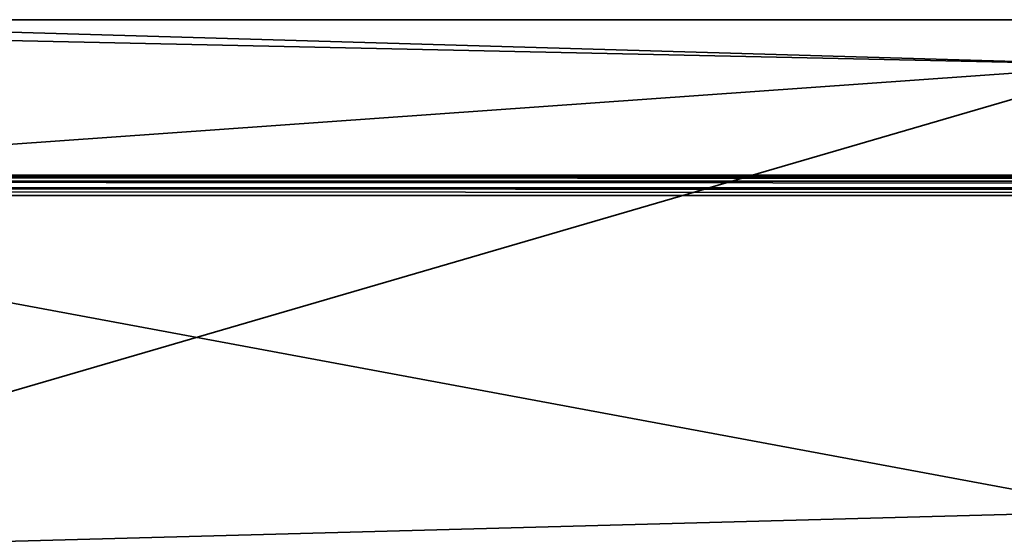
# Model space of a CAD drawing. Header units: millimetres. Extents: x -320 to 8070, y -96 to 57.
# Tile 43 of 111: x 2624 to 2697, y -38 to 0. Entities that reach past the tile are written whole.
import ezdxf

# ---------------------------------------------------------------- set-up
doc = ezdxf.new("R2010")
doc.units = ezdxf.units.MM
doc.layers.add('152', color=7, linetype='Continuous', true_color=0xffffff)

# ---------------------------------------------------------------- blocks, each defined once
blk = doc.blocks.new('UG_SURFACE_010')
at = {"layer": '152', "color": 253, "linetype": 'Continuous', "lineweight": 35}
for points in [[(2591.85, 0, 2016.5), (2591, -0.85, 2016.5), (2706, -3.35, 2016.5)], [(2706, -3.35), (2591, -11.5), (2591.85, 0), (2705.15, 0)], [(2706, -3.35, 2016.5), (2706, -0.85, 2016.5), (2705.15, 0, 2016.5), (2591.85, 0, 2016.5)], [(2591, -0.85, 2016.5), (2591, -11.5, 2016.5), (2706, -3.35, 2016.5)], [(2581.35, -39.7), (2706, -3.35), (2706, -36.35)], [(2591, -11.5), (2706, -3.35), (2581.35, -39.7)], [(2591, -11.5, 2016.5), (3409, -11.5, 2016.5), (3294, -3.35, 2016.5), (2706, -3.35, 2016.5)], [(3419.061, -11.939, 2026.561), (3418.574, -11.614, 2026.074), (2581.426, -11.614, 2026.074), (2581.31, -11.692, 2026.19)], [(2590.964, -11.5, 2025.512), (2581.426, -11.614, 2026.074), (3418.574, -11.614, 2026.074)], [(3418.574, -11.614, 2026.074), (2590.998, -11.5, 2025.503), (2590.964, -11.5, 2025.512)], [(2590.999, -11.5, 2025.501), (2590.998, -11.5, 2025.503), (3418.574, -11.614, 2026.074)], [(3418.574, -11.614, 2026.074), (2591, -11.5, 2025.501), (2590.999, -11.5, 2025.501)], [(3409, -11.5, 2016.5), (2591, -11.5, 2016.5), (2591, -11.5, 2025.5), (3418, -11.5, 2025.5)], [(2591, -11.5, 2025.501), (3418.574, -11.614, 2026.074), (3418, -11.5, 2025.5)], [(3418, -11.5, 2025.5), (2591, -11.5, 2025.5), (2591, -11.5, 2025.501)], [(2580.888, -12.016, 2026.612), (2580.614, -12.426, 2026.886), (3419.386, -12.426, 2026.886)], [(3419.386, -12.426, 2026.886), (3419.061, -11.939, 2026.561), (2580.939, -11.939, 2026.561), (2580.888, -12.016, 2026.612)], [(2581.31, -11.692, 2026.19), (2580.939, -11.939, 2026.561), (3419.061, -11.939, 2026.561)], [(2580.524, -12.73, 2026.976), (2580.5, -13, 2027), (3419.5, -13, 2027)], [(2706, -36.35, 2027), (2580.5, -13, 2027), (2581.35, -39.7, 2027), (2705.15, -39.7, 2027)], [(3419.5, -13, 2027), (2580.5, -13, 2027), (2706, -36.35, 2027), (3294, -36.35, 2027)], [(3419.5, -13, 2027), (2580.601, -12.471, 2026.899), (2580.524, -12.73, 2026.976)], [(2580.601, -12.471, 2026.899), (3419.471, -12.707, 2026.971), (3419.386, -12.426, 2026.886)], [(3419.386, -12.426, 2026.886), (2580.614, -12.426, 2026.886), (2580.601, -12.471, 2026.899)], [(2580.601, -12.471, 2026.899), (3419.5, -13, 2027), (3419.471, -12.707, 2026.971)], [(2706, -36.35), (2706, -38.85), (2705.15, -39.7), (2581.35, -39.7)]]:
    blk.add_3dface(points, dxfattribs=at)

msp = doc.modelspace()

# ---------------------------------------------------------------- linework, layer by layer
at = {"layer": '152', "color": 253, "linetype": 'Continuous', "lineweight": 35}
for p, q in [((3409, -11.5, 2016.5), (2591, -11.5, 2016.5)), ((3418, -11.5, 2025.5), (2591, -11.5, 2025.5)), ((3419.5, -13, 2027), (2580.5, -13, 2027))]:
    msp.add_line(p, q, dxfattribs=at)

# ---------------------------------------------------------------- block references
msp.add_blockref('UG_SURFACE_010', (0, 0), dxfattribs=at)

doc.saveas('drawing.dxf')
